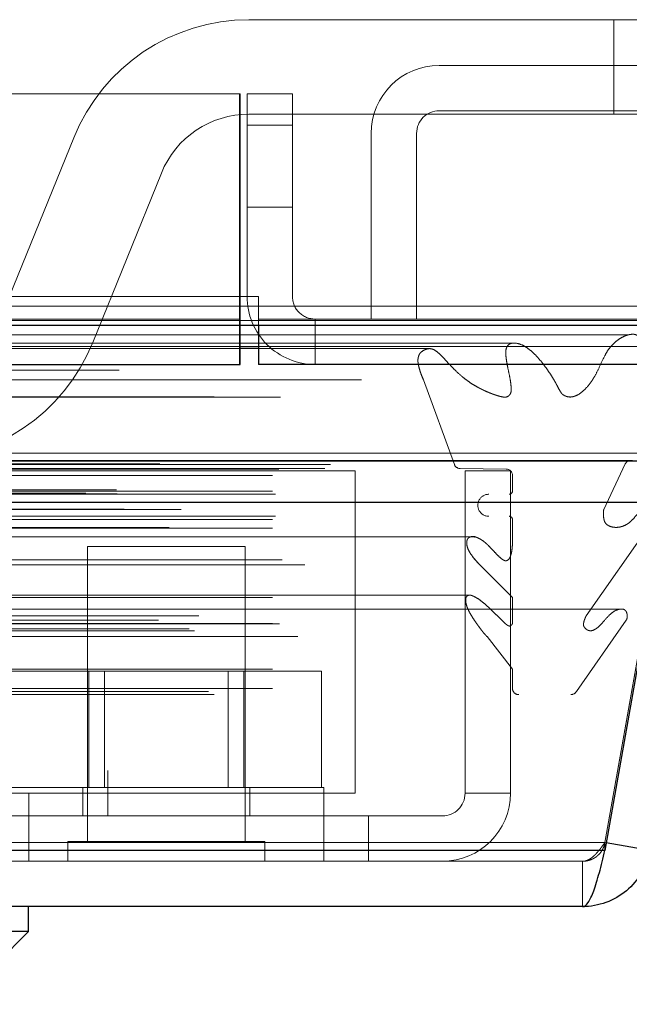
# Model space of a CAD drawing. Header units: inches. Extents: x 0.2 to 10.7, y 0.2 to 7.9.
# Tile 73 of 104: x 4.4631 to 4.5438, y 6.8085 to 6.9389. Entities that reach past the tile are written whole.
import ezdxf

# ---------------------------------------------------------------- set-up
doc = ezdxf.new("R2010")
doc.units = ezdxf.units.IN
doc.header["$MEASUREMENT"] = 0
doc.linetypes.add('HIDDEN', pattern=[0.07500000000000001, 0.05, -0.025])
doc.layers.add('TEXT', color=140, linetype='Continuous')

msp = doc.modelspace()

# ---------------------------------------------------------------- linework, layer by layer
at = {"color": 7, "linetype": 'HIDDEN', "lineweight": 18}
for p, q in [((4.541731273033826, 6.938858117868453), (4.49346868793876, 6.938858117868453)), ((4.541731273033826, 6.926358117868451), (4.541731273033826, 6.938858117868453)), ((4.541731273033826, 6.926358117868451), (4.541731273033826, 6.938858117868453)), ((4.541731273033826, 6.926358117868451), (4.541731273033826, 6.938858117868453)), ((4.541731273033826, 6.938858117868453), (4.552147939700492, 6.938858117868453)), ((4.541731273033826, 6.926358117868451), (4.541731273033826, 6.938858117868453)), ((4.580797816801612, 6.932814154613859), (4.518631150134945, 6.932814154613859)), ((4.492297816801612, 6.929064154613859), (3.032631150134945, 6.929064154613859)), ((4.492221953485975, 6.902230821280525), (4.492221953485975, 6.929064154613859)), ((4.492297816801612, 6.929064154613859), (4.492297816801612, 6.902230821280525)), ((4.493214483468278, 6.929064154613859), (4.499214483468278, 6.929064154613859)), ((4.493214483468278, 6.902230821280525), (4.493214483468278, 6.929064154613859)), ((4.499214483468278, 6.929064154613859), (4.499214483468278, 6.902230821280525)), ((4.580797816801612, 6.926814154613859), (4.518631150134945, 6.926814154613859)), ((4.49346868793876, 6.926358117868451), (4.541731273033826, 6.926358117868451)), ((4.552147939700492, 6.926358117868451), (4.541731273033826, 6.926358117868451)), ((4.493214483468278, 6.924897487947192), (4.499214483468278, 6.924897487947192)), ((4.499214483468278, 6.924897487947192), (4.493214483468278, 6.924897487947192)), ((4.493214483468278, 6.924897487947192), (4.499214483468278, 6.924897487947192)), ((4.499214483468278, 6.924897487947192), (4.493214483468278, 6.924897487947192)), ((4.470292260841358, 6.923231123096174), (4.461236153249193, 6.900838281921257)), ((4.509631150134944, 6.923814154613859), (4.509631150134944, 6.899230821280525)), ((4.515631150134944, 6.923814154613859), (4.515631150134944, 6.899230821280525)), ((4.472824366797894, 6.896151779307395), (4.481880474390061, 6.918544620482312)), ((4.493214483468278, 6.914064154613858), (4.499214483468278, 6.914064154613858)), ((3.032631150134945, 6.902230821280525), (4.492297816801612, 6.902230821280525)), ((3.032631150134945, 6.902230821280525), (4.492297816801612, 6.902230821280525)), ((3.032707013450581, 6.902230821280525), (4.492221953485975, 6.902230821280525)), ((3.032707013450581, 6.902230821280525), (4.492221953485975, 6.902230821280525)), ((3.032707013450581, 6.902230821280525), (4.492221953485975, 6.902230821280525)), ((3.032707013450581, 6.902230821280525), (4.492221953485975, 6.902230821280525)), ((4.492221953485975, 6.893230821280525), (4.492221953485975, 6.902230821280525)), ((4.492221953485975, 6.902230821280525), (4.494721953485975, 6.902230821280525)), ((4.492297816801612, 6.902230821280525), (4.492297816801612, 6.900962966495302)), ((4.494721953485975, 6.899230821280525), (4.494721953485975, 6.902230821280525)), ((3.032631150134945, 6.900962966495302), (4.492297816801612, 6.900962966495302)), ((4.492297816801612, 6.900962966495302), (4.564649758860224, 6.900962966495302)), ((4.492297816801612, 6.898427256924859), (4.492297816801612, 6.900962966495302)), ((3.032631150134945, 6.899230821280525), (4.492297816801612, 6.899230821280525)), ((4.494714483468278, 6.899230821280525), (4.494714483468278, 6.89842725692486)), ((4.494714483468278, 6.899230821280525), (4.567721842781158, 6.899230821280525)), ((4.502214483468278, 6.899230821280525), (4.502214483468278, 6.893230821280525)), ((4.5287660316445, 6.896040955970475), (2.996121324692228, 6.896040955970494)), ((4.517243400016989, 6.895317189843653), (3.007641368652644, 6.895317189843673)), ((3.032631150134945, 6.895612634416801), (4.492297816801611, 6.895612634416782)), ((4.494714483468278, 6.895612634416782), (4.562135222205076, 6.895612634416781)), ((4.52876842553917, 6.896040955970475), (4.528766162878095, 6.896040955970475)), ((3.008351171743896, 6.89119029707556), (4.51653711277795, 6.89119029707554)), ((4.51653711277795, 6.89119029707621), (4.520627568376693, 6.87999840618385)), ((4.549623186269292, 6.881469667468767), (2.975265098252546, 6.881469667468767)), ((4.549623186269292, 6.881469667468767), (4.54053865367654, 6.829948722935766)), ((4.540547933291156, 6.82994872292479), (4.549632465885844, 6.881469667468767)), ((2.980707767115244, 6.880503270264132), (4.544180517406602, 6.880503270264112)), ((4.543970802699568, 6.8805300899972), (2.980917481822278, 6.88053008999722)), ((2.981671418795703, 6.880051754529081), (4.543216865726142, 6.880051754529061)), ((2.981671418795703, 6.880051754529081), (4.543216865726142, 6.880051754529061)), ((3.004260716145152, 6.87999840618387), (4.520627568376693, 6.87999840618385)), ((3.004260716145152, 6.87999840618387), (4.520627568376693, 6.87999840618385)), ((4.540383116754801, 6.874033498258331), (4.543216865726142, 6.880051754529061)), ((2.996574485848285, 6.878537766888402), (4.528313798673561, 6.878537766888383)), ((2.996574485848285, 6.878537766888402), (4.528313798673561, 6.878537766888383)), ((2.997407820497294, 6.879380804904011), (4.527480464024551, 6.879380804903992)), ((2.997407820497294, 6.879380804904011), (4.527480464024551, 6.879380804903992)), ((3.003487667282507, 6.879451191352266), (4.521400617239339, 6.879451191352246)), ((3.003487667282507, 6.879451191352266), (4.521400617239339, 6.879451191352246)), ((3.017430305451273, 6.879136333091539), (4.507513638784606, 6.879136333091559)), ((4.507513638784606, 6.879136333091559), (4.507513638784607, 6.836469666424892)), ((4.521400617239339, 6.879451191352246), (4.527480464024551, 6.879380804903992)), ((4.522041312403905, 6.879136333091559), (4.528041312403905, 6.879136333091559)), ((4.522041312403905, 6.879136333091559), (4.522041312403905, 6.836469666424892)), ((4.528041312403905, 6.879136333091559), (4.528041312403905, 6.836469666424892)), ((4.528313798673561, 6.878537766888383), (4.528313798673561, 6.876464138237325)), ((2.97188938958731, 6.876202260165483), (4.552998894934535, 6.876202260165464)), ((2.97188938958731, 6.876202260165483), (4.552998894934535, 6.876202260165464)), ((2.975935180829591, 6.876627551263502), (4.548953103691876, 6.876627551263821)), ((2.976025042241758, 6.876117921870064), (4.548863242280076, 6.876117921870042)), ((2.996574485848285, 6.876464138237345), (4.528313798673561, 6.876464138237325)), ((2.996574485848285, 6.876464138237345), (4.528313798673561, 6.876464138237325)), ((2.996991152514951, 6.876047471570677), (4.527897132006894, 6.876047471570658)), ((4.546662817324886, 6.875013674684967), (2.978264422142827, 6.875013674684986)), ((2.976958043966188, 6.874064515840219), (4.547930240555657, 6.8740645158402)), ((2.984505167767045, 6.874033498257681), (4.540383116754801, 6.874033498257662)), ((2.996991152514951, 6.873130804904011), (4.527897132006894, 6.873130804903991)), ((4.538064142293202, 6.859974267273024), (4.547930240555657, 6.874064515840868)), ((2.996574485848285, 6.872714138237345), (4.52831379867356, 6.872714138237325)), ((2.996574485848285, 6.872714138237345), (4.52831379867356, 6.872714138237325)), ((4.52831379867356, 6.872714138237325), (4.52831379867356, 6.871540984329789)), ((2.982929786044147, 6.871664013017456), (4.541953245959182, 6.871664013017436)), ((2.996574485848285, 6.87154098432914), (4.52831379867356, 6.87154098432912)), ((4.523293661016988, 6.870430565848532), (3.00159625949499, 6.870430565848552)), ((4.492957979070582, 6.869136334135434), (4.472124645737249, 6.869136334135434)), ((4.472124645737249, 6.869136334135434), (4.472124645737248, 6.830073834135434)), ((4.492957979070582, 6.830073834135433), (4.492957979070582, 6.869136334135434)), ((2.997837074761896, 6.867370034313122), (4.527107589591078, 6.867370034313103)), ((3.000869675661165, 6.866694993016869), (4.52401860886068, 6.866694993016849)), ((3.000869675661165, 6.866694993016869), (4.52401860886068, 6.866694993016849)), ((4.52401860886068, 6.866694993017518), (4.52831379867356, 6.862370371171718)), ((4.522548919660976, 6.862688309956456), (3.002348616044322, 6.862688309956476)), ((2.996574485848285, 6.862370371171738), (4.52831379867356, 6.862370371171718)), ((4.52831379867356, 6.862370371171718), (4.52831379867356, 6.858925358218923)), ((4.542585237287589, 6.860848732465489), (2.982309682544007, 6.860848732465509)), ((2.981521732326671, 6.859389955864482), (4.543366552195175, 6.859389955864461)), ((2.986824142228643, 6.859974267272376), (4.538064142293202, 6.859974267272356)), ((2.996574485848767, 6.858925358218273), (4.52831379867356, 6.858925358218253)), ((2.99749313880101, 6.858918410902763), (4.527384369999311, 6.858918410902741)), ((4.536761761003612, 6.849957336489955), (4.543366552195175, 6.85938995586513)), ((2.985569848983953, 6.858221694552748), (4.539331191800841, 6.858221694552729)), ((2.986254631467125, 6.857978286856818), (4.538638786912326, 6.857978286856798)), ((2.999940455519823, 6.857198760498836), (4.524947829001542, 6.857198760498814)), ((4.524947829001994, 6.857198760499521), (4.52831379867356, 6.852890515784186)), ((2.996574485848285, 6.852890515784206), (4.52831379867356, 6.852890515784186)), ((4.472293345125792, 6.852636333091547), (4.462045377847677, 6.852636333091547)), ((4.472293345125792, 6.83721966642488), (4.472293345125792, 6.852636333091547)), ((4.492789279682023, 6.852636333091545), (4.472293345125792, 6.852636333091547)), ((4.474378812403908, 6.852636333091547), (4.474378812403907, 6.83721966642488)), ((4.490703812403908, 6.837219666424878), (4.490703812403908, 6.852636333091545)), ((4.492789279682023, 6.837219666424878), (4.492789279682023, 6.852636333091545)), ((4.503037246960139, 6.852636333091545), (4.492789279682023, 6.852636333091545)), ((4.503037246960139, 6.837219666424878), (4.503037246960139, 6.852636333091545)), ((4.52831379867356, 6.852890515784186), (4.52831379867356, 6.850357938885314)), ((2.988126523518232, 6.849957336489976), (4.536761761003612, 6.849957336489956)), ((2.996574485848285, 6.850357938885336), (4.52831379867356, 6.850357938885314)), ((2.996574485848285, 6.850357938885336), (4.52831379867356, 6.850357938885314)), ((2.988857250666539, 6.849524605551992), (4.536031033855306, 6.849524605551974)), ((4.361982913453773, 6.839469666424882), (4.474816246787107, 6.839469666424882)), ((4.474816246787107, 6.833469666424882), (4.474816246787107, 6.839469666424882)), ((4.503374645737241, 6.837219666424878), (4.461707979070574, 6.83721966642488)), ((4.471499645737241, 6.83721966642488), (4.471499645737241, 6.833469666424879)), ((4.493582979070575, 6.833469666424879), (4.493582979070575, 6.837219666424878)), ((4.503374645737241, 6.833469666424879), (4.503374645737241, 6.837219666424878)), ((3.06059697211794, 6.836469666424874), (4.464346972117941, 6.836469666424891)), ((3.06059697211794, 6.836469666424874), (4.464346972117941, 6.836469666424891)), ((4.464346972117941, 6.836469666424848), (3.06059697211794, 6.836469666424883)), ((4.464346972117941, 6.836469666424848), (3.06059697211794, 6.836469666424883)), ((4.464346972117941, 6.836469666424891), (4.464346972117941, 6.827469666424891)), ((4.464346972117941, 6.836469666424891), (4.507513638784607, 6.836469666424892)), ((4.528041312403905, 6.836469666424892), (4.522041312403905, 6.836469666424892)), ((3.06059697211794, 6.833469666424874), (4.464346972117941, 6.833469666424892)), ((4.509291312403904, 6.833469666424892), (4.464346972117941, 6.833469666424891)), ((4.503374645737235, 6.827469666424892), (4.503374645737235, 6.833469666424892)), ((4.509291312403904, 6.833469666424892), (4.509291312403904, 6.827469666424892)), ((4.519041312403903, 6.833469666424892), (4.509291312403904, 6.833469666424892)), ((4.495562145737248, 6.830073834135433), (4.469520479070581, 6.830073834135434)), ((4.469520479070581, 6.830073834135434), (4.469520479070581, 6.827469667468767)), ((4.495562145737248, 6.827469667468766), (4.495562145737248, 6.830073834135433)), ((4.54053865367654, 6.829948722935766), (2.9843496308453, 6.82994872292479)), ((2.984349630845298, 6.829948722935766), (4.540538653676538, 6.82994872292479)), ((2.984349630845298, 6.828906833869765), (4.540538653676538, 6.828906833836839)), ((4.54053865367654, 6.828906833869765), (4.54053865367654, 6.829948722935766)), ((4.540717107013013, 6.829918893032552), (4.540547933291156, 6.82994872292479)), ((4.537593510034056, 6.827469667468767), (2.987294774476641, 6.827469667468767)), ((4.537593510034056, 6.827469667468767), (4.537593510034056, 6.821469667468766))]:
    msp.add_line(p, q, dxfattribs=at)
at = {"color": 7, "linetype": 'Continuous', "lineweight": 25}
for p, q in [((3.032631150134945, 6.898427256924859), (4.492297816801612, 6.898427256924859)), ((4.492297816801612, 6.898427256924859), (4.564649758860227, 6.898427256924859)), ((4.492297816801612, 6.893230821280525), (4.492297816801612, 6.898427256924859)), ((4.494714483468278, 6.89842725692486), (4.494714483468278, 6.893230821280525)), ((4.492297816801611, 6.895612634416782), (4.494714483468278, 6.895612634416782)), ((3.032631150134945, 6.893230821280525), (4.492297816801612, 6.893230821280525)), ((4.567721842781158, 6.893230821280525), (4.494714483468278, 6.893230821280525)), ((4.549623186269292, 6.880427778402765), (2.975265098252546, 6.880427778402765)), ((4.549623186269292, 6.880427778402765), (4.54053865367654, 6.828906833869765)), ((4.54053865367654, 6.828906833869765), (2.9843496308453, 6.828906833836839)), ((4.546456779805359, 6.828906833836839), (4.540717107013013, 6.829918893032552)), ((4.537593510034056, 6.821469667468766), (2.987294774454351, 6.821469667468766)), ((4.464331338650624, 6.818188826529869), (4.464331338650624, 6.821469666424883)), ((4.464331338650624, 6.818188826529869), (4.372467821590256, 6.818188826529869)), ((4.454681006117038, 6.808538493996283), (4.464331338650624, 6.818188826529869))]:
    msp.add_line(p, q, dxfattribs=at)
at = {"color": 7, "linetype": 'HIDDEN', "lineweight": 18, "flags": 128}
for points in [[(4.561975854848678, 6.899048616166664), (3.775107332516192, 6.899049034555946), (2.962924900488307, 6.899048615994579)], [(4.543682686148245, 6.897157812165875), (3.775107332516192, 6.89715858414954), (2.981209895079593, 6.897157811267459)], [(4.517268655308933, 6.895317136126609), (3.775107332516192, 6.895316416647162), (3.007646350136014, 6.895317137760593)], [(2.976317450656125, 6.892461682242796), (3.697714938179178, 6.892464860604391), (4.548564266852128, 6.89246166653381)], [(2.976319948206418, 6.892461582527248), (3.795691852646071, 6.892461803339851), (4.548570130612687, 6.892461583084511)], [(2.988859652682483, 6.888921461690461), (3.74978759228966, 6.888921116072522), (4.536035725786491, 6.888921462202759)], [(2.997626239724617, 6.888903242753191), (3.74978759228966, 6.888903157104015), (4.527258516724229, 6.888903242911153)]]:
    msp.add_lwpolyline(points, dxfattribs=at)
at = {"color": 7, "linetype": 'HIDDEN', "lineweight": 18}
for centre, radius, start, end in [((4.49346868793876, 6.913858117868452), 0.02500000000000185, 90, 157.9806186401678), ((4.518631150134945, 6.923814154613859), 0.009000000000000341, 90, 180), ((4.518631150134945, 6.923814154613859), 0.003000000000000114, 90, 180), ((4.49346868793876, 6.913858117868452), 0.01249999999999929, 90, 157.9806186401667), ((4.502214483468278, 6.902230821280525), 0.009000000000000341, 180, 270.0000000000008), ((4.502214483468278, 6.902230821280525), 0.003000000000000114, 180, 270.0000000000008), ((4.449647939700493, 6.905524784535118), 0.02500000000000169, 270.0000000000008, 337.9806186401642), ((4.521410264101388, 6.88028446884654), 0.000833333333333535, 200.0765427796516, 269.3367158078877), ((4.543970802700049, 6.879696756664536), 0.000833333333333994, 75.42437505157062, 154.7861857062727), ((4.527470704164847, 6.878537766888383), 0.0008430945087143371, 0, 89.33671580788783), ((4.52518879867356, 6.874589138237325), 0.001458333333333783, 90, 270.0000000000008), ((4.527897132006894, 6.876464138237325), 0.0004166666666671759, 270.0000000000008, 0), ((4.527897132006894, 6.872714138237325), 0.0004166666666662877, 0, 90), ((4.529147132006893, 6.850357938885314), 0.0008333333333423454, 180, 270.0000000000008), ((4.536031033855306, 6.850357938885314), 0.000833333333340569, 270.0000000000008, 331.2673752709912), ((4.519041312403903, 6.836469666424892), 0.003000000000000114, 270.0000000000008, 0), ((4.519041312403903, 6.836469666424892), 0.009000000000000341, 270.0000000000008, 0)]:
    msp.add_arc(centre, radius, start, end, dxfattribs=at)
for points, knots in [([(4.562135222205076, 6.895612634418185), (4.562261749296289, 6.895917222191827), (4.562493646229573, 6.896475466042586), (4.562771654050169, 6.897260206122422), (4.562967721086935, 6.897906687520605), (4.56306738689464, 6.898384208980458), (4.563073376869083, 6.898719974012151), (4.563016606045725, 6.898942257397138), (4.56289252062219, 6.89909660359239), (4.562704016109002, 6.899167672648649), (4.562472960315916, 6.899180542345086), (4.562201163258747, 6.899128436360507), (4.561914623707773, 6.899035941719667), (4.561355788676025, 6.898842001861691), (4.560555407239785, 6.898476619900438), (4.559553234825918, 6.897920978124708), (4.558623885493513, 6.897334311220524), (4.557766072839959, 6.896681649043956), (4.556925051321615, 6.895891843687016), (4.556212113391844, 6.895167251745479), (4.555543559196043, 6.894570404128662), (4.554943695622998, 6.894119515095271), (4.554081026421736, 6.89359169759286), (4.552516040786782, 6.893015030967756), (4.550857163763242, 6.892820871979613), (4.549320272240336, 6.892567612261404), (4.548313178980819, 6.892418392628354), (4.547254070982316, 6.892332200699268), (4.546319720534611, 6.892388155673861), (4.545634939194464, 6.89264831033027), (4.545266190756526, 6.89304528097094), (4.545126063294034, 6.893487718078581), (4.545086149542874, 6.893972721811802), (4.545112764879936, 6.89459321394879), (4.545168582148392, 6.895215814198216), (4.54520003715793, 6.895708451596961), (4.545227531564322, 6.896027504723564), (4.545212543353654, 6.896261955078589), (4.545179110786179, 6.896496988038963), (4.54510352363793, 6.89672761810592), (4.544951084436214, 6.896965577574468), (4.544704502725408, 6.897161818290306), (4.544406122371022, 6.89722340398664), (4.54407511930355, 6.897224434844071), (4.543717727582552, 6.897173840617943), (4.543284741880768, 6.897052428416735), (4.542734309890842, 6.896793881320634), (4.542089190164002, 6.896364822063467), (4.54148555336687, 6.895802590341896), (4.540941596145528, 6.895149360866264), (4.540394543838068, 6.894171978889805), (4.539839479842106, 6.892919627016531), (4.539199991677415, 6.89164758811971), (4.538508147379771, 6.890598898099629), (4.53774376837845, 6.889729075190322), (4.537037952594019, 6.889222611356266), (4.536489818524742, 6.888998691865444), (4.53613194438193, 6.888916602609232), (4.535765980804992, 6.888912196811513), (4.535402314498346, 6.88900223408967), (4.535100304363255, 6.889140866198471), (4.534886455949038, 6.889312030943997), (4.534724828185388, 6.889508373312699), (4.534517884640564, 6.88983854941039), (4.534294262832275, 6.890275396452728), (4.534059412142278, 6.890737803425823), (4.533760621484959, 6.891262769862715), (4.53339237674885, 6.891850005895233), (4.532941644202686, 6.892526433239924), (4.532387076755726, 6.893288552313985), (4.531732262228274, 6.894083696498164), (4.530979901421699, 6.894854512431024), (4.53024329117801, 6.895453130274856), (4.529466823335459, 6.895892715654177), (4.52886344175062, 6.896051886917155), (4.528390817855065, 6.89606062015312), (4.528048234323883, 6.896008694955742), (4.527668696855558, 6.895781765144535), (4.527443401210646, 6.895272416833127), (4.527419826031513, 6.894732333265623), (4.527467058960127, 6.894112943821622), (4.527585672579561, 6.893327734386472), (4.527774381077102, 6.892424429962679), (4.527965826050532, 6.891513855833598), (4.528096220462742, 6.890702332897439), (4.528149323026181, 6.890076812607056), (4.528147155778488, 6.889633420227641), (4.528034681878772, 6.8893295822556), (4.527869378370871, 6.889093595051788), (4.527624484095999, 6.88893598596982), (4.527314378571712, 6.888886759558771), (4.526973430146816, 6.888929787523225), (4.526648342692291, 6.889001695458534), (4.526268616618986, 6.889109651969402), (4.525824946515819, 6.889264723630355), (4.52531991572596, 6.889456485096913), (4.524915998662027, 6.889628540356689), (4.524644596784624, 6.889751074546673), (4.524505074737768, 6.889816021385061), (4.524433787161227, 6.889849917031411), (4.52439762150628, 6.889867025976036), (4.524379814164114, 6.889875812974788), (4.524370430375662, 6.889879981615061), (4.524366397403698, 6.889882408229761), (4.524362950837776, 6.889883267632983), (4.524363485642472, 6.889885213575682), (4.52436155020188, 6.889884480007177), (4.524360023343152, 6.889883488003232), (4.524360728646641, 6.889884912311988), (4.52435980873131, 6.889885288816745), (4.52435933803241, 6.889885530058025), (4.524358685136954, 6.889885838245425), (4.524357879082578, 6.889886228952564), (4.524356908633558, 6.889886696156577), (4.524355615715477, 6.889887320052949), (4.524353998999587, 6.889888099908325), (4.524352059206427, 6.889889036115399), (4.524349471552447, 6.889890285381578), (4.524346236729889, 6.889891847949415), (4.524342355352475, 6.889893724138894), (4.524337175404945, 6.889896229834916), (4.524330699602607, 6.889899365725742), (4.524322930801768, 6.889903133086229), (4.524313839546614, 6.88990754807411), (4.524303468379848, 6.889912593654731), (4.524291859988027, 6.889918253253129), (4.524280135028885, 6.889923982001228), (4.524241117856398, 6.889943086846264), (4.52414391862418, 6.889991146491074), (4.52393034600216, 6.89009954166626), (4.523521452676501, 6.890318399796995), (4.522942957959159, 6.890663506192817), (4.522278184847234, 6.891122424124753), (4.52148851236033, 6.891744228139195), (4.520437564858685, 6.892728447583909), (4.51947000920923, 6.893808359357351), (4.518637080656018, 6.89466523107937), (4.518120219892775, 6.89509270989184), (4.517556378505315, 6.895358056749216), (4.516957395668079, 6.895294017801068), (4.516465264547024, 6.895053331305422), (4.516113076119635, 6.894764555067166), (4.515939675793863, 6.894471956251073), (4.515837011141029, 6.894123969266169), (4.515797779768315, 6.893744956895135), (4.51583471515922, 6.893333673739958), (4.515937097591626, 6.892880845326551), (4.51608314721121, 6.892365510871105), (4.516287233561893, 6.891790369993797), (4.516450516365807, 6.891398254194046), (4.516537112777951, 6.89119029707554)], [0, 0, 0, 0, 0.01126777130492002, 0.02065140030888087, 0.02797978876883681, 0.03376005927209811, 0.0362864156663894, 0.0386235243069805, 0.04091172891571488, 0.04357633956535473, 0.04741083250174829, 0.05144594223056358, 0.05577400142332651, 0.06044538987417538, 0.07749990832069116, 0.09368254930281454, 0.108954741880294, 0.123421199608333, 0.1374589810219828, 0.1541857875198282, 0.1631814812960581, 0.1733416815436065, 0.1846204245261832, 0.2054555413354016, 0.245468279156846, 0.2599675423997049, 0.2751970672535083, 0.2911107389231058, 0.3078145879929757, 0.3169294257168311, 0.3232757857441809, 0.3273023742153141, 0.3323881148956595, 0.3386202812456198, 0.3471351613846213, 0.3524201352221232, 0.3544046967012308, 0.357335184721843, 0.3598770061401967, 0.3620585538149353, 0.3654233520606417, 0.3696475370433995, 0.3745584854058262, 0.3795431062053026, 0.384667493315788, 0.3899520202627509, 0.3993216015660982, 0.4110442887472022, 0.4218943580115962, 0.4318958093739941, 0.4428826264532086, 0.4621394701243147, 0.4783951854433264, 0.4926990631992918, 0.5077194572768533, 0.5224416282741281, 0.5279659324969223, 0.5334556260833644, 0.5389585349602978, 0.5445610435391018, 0.5503070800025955, 0.5523937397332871, 0.555657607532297, 0.5602898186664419, 0.5664486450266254, 0.5726686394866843, 0.578244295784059, 0.5878992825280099, 0.59778689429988, 0.6078605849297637, 0.6227337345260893, 0.6366540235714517, 0.6496602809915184, 0.6610646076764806, 0.6740219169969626, 0.6771730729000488, 0.6823512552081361, 0.6894606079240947, 0.6953482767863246, 0.7000226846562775, 0.7066125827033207, 0.7151279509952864, 0.7256360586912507, 0.7366722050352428, 0.7455027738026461, 0.7521767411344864, 0.7567669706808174, 0.7594119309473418, 0.7627429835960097, 0.7667833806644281, 0.771684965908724, 0.777076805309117, 0.7820203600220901, 0.7865163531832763, 0.7945956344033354, 0.8027267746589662, 0.8099369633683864, 0.8136537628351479, 0.8155825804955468, 0.8165591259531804, 0.8170497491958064, 0.8172955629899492, 0.8174185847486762, 0.8174801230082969, 0.8175108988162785, 0.8175443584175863, 0.817560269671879, 0.8175762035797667, 0.8176055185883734, 0.817609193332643, 0.8176168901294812, 0.8176286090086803, 0.8176399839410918, 0.8176553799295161, 0.8176747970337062, 0.8177015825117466, 0.8177323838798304, 0.8177672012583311, 0.8178248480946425, 0.8178864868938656, 0.8179521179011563, 0.8180716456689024, 0.8181950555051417, 0.8183223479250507, 0.818504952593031, 0.8186894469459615, 0.8188758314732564, 0.819064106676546, 0.8205505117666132, 0.82351643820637, 0.8292873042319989, 0.8402466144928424, 0.8518375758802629, 0.8625950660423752, 0.8809403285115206, 0.9088719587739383, 0.9180091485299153, 0.9271299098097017, 0.9359861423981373, 0.9448673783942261, 0.954314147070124, 0.958414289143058, 0.9623905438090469, 0.9664112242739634, 0.9704134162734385, 0.9744692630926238, 0.9794956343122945, 0.9854988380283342, 0.9923093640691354, 0.9999999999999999, 0.9999999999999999, 0.9999999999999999, 0.9999999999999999]), ([(4.547930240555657, 6.874064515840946), (4.547938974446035, 6.874100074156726), (4.547956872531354, 6.874172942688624), (4.547959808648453, 6.87429367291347), (4.547946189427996, 6.874420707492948), (4.547914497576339, 6.874552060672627), (4.547865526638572, 6.874683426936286), (4.547799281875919, 6.874809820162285), (4.547714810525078, 6.874925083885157), (4.547604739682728, 6.875030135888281), (4.547426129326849, 6.875138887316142), (4.547054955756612, 6.875235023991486), (4.546555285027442, 6.875008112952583), (4.545939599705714, 6.874560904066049), (4.545323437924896, 6.873958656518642), (4.544664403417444, 6.873223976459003), (4.544154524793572, 6.872630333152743), (4.543718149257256, 6.872245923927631), (4.54333552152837, 6.871998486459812), (4.54286357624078, 6.871785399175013), (4.542293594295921, 6.871653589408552), (4.54169252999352, 6.871659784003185), (4.541168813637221, 6.871786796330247), (4.5407828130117, 6.87202137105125), (4.540529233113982, 6.872320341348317), (4.540410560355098, 6.872684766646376), (4.540344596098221, 6.873102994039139), (4.54033064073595, 6.873563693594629), (4.540365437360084, 6.873875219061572), (4.540383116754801, 6.874033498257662)], [0, 0, 0, 0, 0.008015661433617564, 0.01642624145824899, 0.02548130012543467, 0.03532265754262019, 0.04596837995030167, 0.05731829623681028, 0.06918684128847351, 0.08154973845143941, 0.09716460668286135, 0.1262066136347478, 0.1938647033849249, 0.2508569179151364, 0.3344528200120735, 0.4187956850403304, 0.5010146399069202, 0.5361129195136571, 0.5786151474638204, 0.6281782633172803, 0.6848127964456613, 0.7500089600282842, 0.8064906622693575, 0.8477527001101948, 0.8748195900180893, 0.9022650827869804, 0.9327237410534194, 0.9658184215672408, 1, 1, 1, 1]), ([(4.52831379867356, 6.87154098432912), (4.528322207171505, 6.871239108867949), (4.528337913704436, 6.870675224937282), (4.528332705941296, 6.869888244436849), (4.528302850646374, 6.869219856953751), (4.528244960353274, 6.868637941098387), (4.528146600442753, 6.868129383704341), (4.527999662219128, 6.867691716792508), (4.52781511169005, 6.867413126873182), (4.527575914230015, 6.867251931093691), (4.527327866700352, 6.867225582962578), (4.527062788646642, 6.867367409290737), (4.526701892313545, 6.867627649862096), (4.526231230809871, 6.868089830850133), (4.525674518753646, 6.868688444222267), (4.525205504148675, 6.869192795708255), (4.52477262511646, 6.869608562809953), (4.524336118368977, 6.869942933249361), (4.523822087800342, 6.870247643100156), (4.523346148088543, 6.870450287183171), (4.522951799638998, 6.870458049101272), (4.522690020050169, 6.870388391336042), (4.522475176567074, 6.870262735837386), (4.522342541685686, 6.870079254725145), (4.522255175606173, 6.869773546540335), (4.522272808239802, 6.869341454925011), (4.52239794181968, 6.868825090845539), (4.522645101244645, 6.868356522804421), (4.522943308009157, 6.867937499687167), (4.523259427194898, 6.867524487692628), (4.523621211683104, 6.867105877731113), (4.523882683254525, 6.866835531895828), (4.524018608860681, 6.866694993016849)], [0, 0, 0, 0, 0.05196159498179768, 0.09706091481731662, 0.1353186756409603, 0.1671159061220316, 0.1979920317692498, 0.2256176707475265, 0.2492849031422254, 0.2626017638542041, 0.2884785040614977, 0.3076344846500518, 0.3310504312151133, 0.3875518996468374, 0.4441017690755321, 0.4992353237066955, 0.5342989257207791, 0.5743692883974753, 0.6192489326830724, 0.6687661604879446, 0.6919634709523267, 0.716159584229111, 0.7318433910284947, 0.7464290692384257, 0.761625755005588, 0.786911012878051, 0.8189731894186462, 0.8545526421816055, 0.8862573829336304, 0.9210874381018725, 0.9589774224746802, 1, 1, 1, 1]), ([(4.524018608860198, 6.866694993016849), (4.523533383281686, 6.86720343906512), (4.522893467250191, 6.867873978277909), (4.522350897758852, 6.868943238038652), (4.522249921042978, 6.869464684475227), (4.522265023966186, 6.869807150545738), (4.522330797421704, 6.870052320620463), (4.522454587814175, 6.870229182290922), (4.522669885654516, 6.870382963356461), (4.522957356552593, 6.870487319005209), (4.523182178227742, 6.870412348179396), (4.523282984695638, 6.870378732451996)], [0, 0, 0, 0, 0.4376193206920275, 0.5771328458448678, 0.6616857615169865, 0.7089005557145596, 0.751550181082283, 0.7928728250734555, 0.8340191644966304, 0.9255768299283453, 1, 1, 1, 1]), ([(4.528313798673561, 6.858925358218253), (4.528302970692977, 6.858905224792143), (4.528274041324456, 6.858851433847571), (4.528207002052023, 6.858765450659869), (4.528111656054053, 6.858666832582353), (4.527976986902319, 6.858591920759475), (4.527807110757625, 6.858616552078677), (4.527627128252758, 6.858716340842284), (4.527348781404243, 6.858939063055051), (4.526964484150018, 6.859327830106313), (4.526474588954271, 6.859799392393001), (4.525980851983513, 6.860282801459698), (4.52549145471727, 6.860755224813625), (4.524995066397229, 6.861227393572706), (4.524466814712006, 6.86169531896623), (4.523883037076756, 6.862146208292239), (4.523364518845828, 6.862467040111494), (4.522937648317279, 6.862648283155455), (4.52261745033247, 6.862733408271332), (4.522353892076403, 6.86263031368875), (4.522197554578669, 6.862453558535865), (4.522143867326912, 6.862282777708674), (4.522122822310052, 6.862071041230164), (4.522131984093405, 6.861829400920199), (4.522173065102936, 6.861569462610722), (4.522263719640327, 6.861239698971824), (4.522428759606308, 6.860828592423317), (4.522685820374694, 6.860319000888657), (4.523024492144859, 6.85974790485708), (4.523395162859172, 6.859190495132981), (4.523759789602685, 6.858678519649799), (4.524082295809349, 6.858237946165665), (4.524386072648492, 6.857843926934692), (4.524670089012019, 6.857498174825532), (4.524858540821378, 6.857295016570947), (4.524947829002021, 6.857198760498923)], [0, 0, 0, 0, 0.00439356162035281, 0.01173838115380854, 0.02163481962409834, 0.03350566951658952, 0.04779306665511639, 0.06568677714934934, 0.08271741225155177, 0.130939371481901, 0.1816873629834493, 0.2321676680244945, 0.2822821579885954, 0.3319640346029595, 0.3859283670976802, 0.441929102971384, 0.4994657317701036, 0.5270850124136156, 0.5544187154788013, 0.5825390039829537, 0.5921652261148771, 0.6028740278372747, 0.6156206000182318, 0.6301815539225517, 0.6459191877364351, 0.6630307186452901, 0.6933290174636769, 0.7305967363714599, 0.7749517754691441, 0.8266059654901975, 0.8674982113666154, 0.9053336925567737, 0.9400534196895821, 0.9715974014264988, 1, 1, 1, 1]), ([(4.543366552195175, 6.859389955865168), (4.543387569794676, 6.859430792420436), (4.543429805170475, 6.859512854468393), (4.543469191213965, 6.859657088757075), (4.543490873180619, 6.859810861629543), (4.543493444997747, 6.859971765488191), (4.543477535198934, 6.860134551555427), (4.543443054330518, 6.860294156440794), (4.543389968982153, 6.860444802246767), (4.543317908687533, 6.860580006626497), (4.543206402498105, 6.860717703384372), (4.543001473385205, 6.860836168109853), (4.542746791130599, 6.860866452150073), (4.54246592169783, 6.86083924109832), (4.541985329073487, 6.860708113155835), (4.541267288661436, 6.860264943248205), (4.540591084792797, 6.859468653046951), (4.540020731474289, 6.858812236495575), (4.539576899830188, 6.858391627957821), (4.539124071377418, 6.858070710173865), (4.538632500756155, 6.857931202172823), (4.538186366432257, 6.85806380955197), (4.53790285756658, 6.858322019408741), (4.537720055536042, 6.858584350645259), (4.537702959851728, 6.858846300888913), (4.53773800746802, 6.859113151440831), (4.537813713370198, 6.859381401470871), (4.537931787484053, 6.859670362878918), (4.538014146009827, 6.859859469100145), (4.538064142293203, 6.859974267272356)], [0, 0, 0, 0, 0.01286879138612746, 0.02586014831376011, 0.03915414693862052, 0.05280973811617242, 0.06678895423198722, 0.08099193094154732, 0.09530063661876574, 0.1096358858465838, 0.1240351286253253, 0.1483514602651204, 0.1869717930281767, 0.2169893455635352, 0.2495702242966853, 0.3631535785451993, 0.4986136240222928, 0.5635885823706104, 0.6272607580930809, 0.689153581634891, 0.7481889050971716, 0.8066944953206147, 0.8499554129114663, 0.8739836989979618, 0.8919318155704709, 0.9150774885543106, 0.9430074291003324, 0.9654022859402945, 1, 1, 1, 1]), ([(4.540538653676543, 6.829948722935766), (4.540468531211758, 6.829851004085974), (4.54032828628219, 6.829655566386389), (4.540117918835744, 6.829371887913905), (4.539907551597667, 6.829098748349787), (4.539697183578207, 6.828839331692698), (4.53948681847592, 6.828596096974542), (4.539276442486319, 6.828371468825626), (4.539013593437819, 6.828116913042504), (4.538697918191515, 6.827858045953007), (4.538329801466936, 6.827637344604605), (4.537961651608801, 6.827496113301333), (4.537716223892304, 6.827478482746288), (4.537593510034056, 6.827469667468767)], [0, 0, 0, 0, 0.07144899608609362, 0.1428979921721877, 0.2143469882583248, 0.2857959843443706, 0.3572449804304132, 0.4286939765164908, 0.5001429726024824, 0.6251072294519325, 0.7500714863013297, 0.8750357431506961, 1, 1, 1, 1]), ([(4.537593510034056, 6.827469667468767), (4.537693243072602, 6.827472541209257), (4.537892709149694, 6.827478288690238), (4.538188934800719, 6.827524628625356), (4.538479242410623, 6.827598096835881), (4.53876074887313, 6.827700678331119), (4.539030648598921, 6.827830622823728), (4.539286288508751, 6.827986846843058), (4.539584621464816, 6.828212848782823), (4.539903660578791, 6.828531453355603), (4.540203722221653, 6.82896221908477), (4.540430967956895, 6.829437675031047), (4.540508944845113, 6.829778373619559), (4.540547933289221, 6.829948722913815)], [0, 0, 0, 0, 0.07144899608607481, 0.1428979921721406, 0.2143469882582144, 0.2857959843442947, 0.357244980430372, 0.4286939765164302, 0.5001429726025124, 0.6251072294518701, 0.7500714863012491, 0.875035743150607, 1, 1, 1, 1])]:
    msp.add_open_spline(points, degree=3, knots=knots, dxfattribs=at)
at = {"color": 7, "linetype": 'Continuous', "lineweight": 25}
for points in [[(4.537593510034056, 6.821469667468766), (4.537838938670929, 6.821469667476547), (4.538084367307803, 6.821654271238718), (4.538575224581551, 6.822370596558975), (4.538820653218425, 6.822902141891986), (4.539311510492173, 6.824248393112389), (4.539556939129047, 6.825062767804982), (4.540047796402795, 6.826876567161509), (4.540293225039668, 6.827875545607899), (4.540538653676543, 6.828906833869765)], [(4.546456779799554, 6.828906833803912), (4.546274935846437, 6.827875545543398), (4.545911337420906, 6.826876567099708), (4.544864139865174, 6.825062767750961), (4.544180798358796, 6.824248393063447), (4.542576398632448, 6.822902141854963), (4.541655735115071, 6.822370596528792), (4.539687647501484, 6.821654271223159), (4.53864070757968, 6.821469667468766), (4.537593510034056, 6.821469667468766)]]:
    msp.add_open_spline(points, degree=3, knots=[0, 0, 0, 0, 0.25, 0.25, 0.5, 0.5, 0.75, 0.75, 1, 1, 1, 1], dxfattribs=at)
at = {"layer": 'TEXT'}
msp.add_line((0.2083333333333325, 6.874999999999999), (8.958333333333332, 6.874999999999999), dxfattribs=at)

doc.saveas('drawing.dxf')
